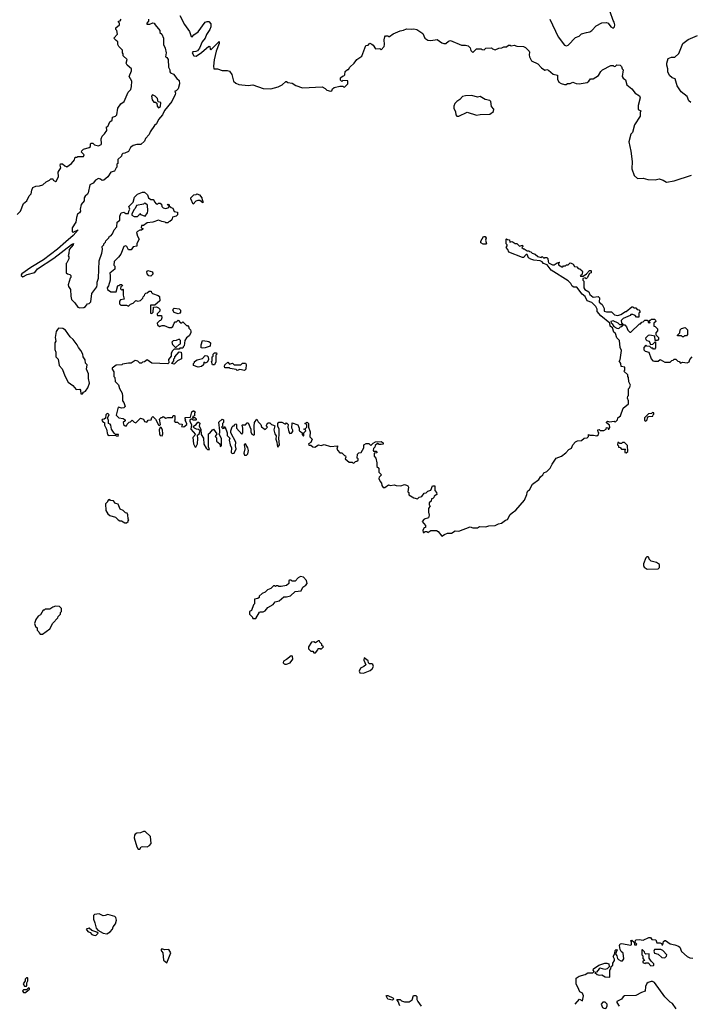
# Model space of a CAD drawing. Extents: x 2604950 to 2749250, y 940531 to 1028284.
# Tile 68 of 220: x 2639703 to 2646869, y 995855 to 1006381. Entities that reach past the tile are written whole.
import ezdxf

# ---------------------------------------------------------------- set-up
doc = ezdxf.new("R2010")
doc.units = 0

msp = doc.modelspace()

# ---------------------------------------------------------------- linework, layer by layer
at = {"layer": '0CON05XD'}
for points in [[(2645367, 1006387), (2645457, 1006197), (2645525, 1006108), (2645545, 1006100), (2645565, 1006107), (2645641, 1006189), (2645682, 1006205), (2645705, 1006229), (2645760, 1006245), (2645795, 1006252), (2645816, 1006264), (2645864, 1006316), (2645925, 1006349), (2645975, 1006350), (2645990, 1006345), (2646020, 1006305), (2646045, 1006290), (2646060, 1006305), (2646063, 1006325), (2646056, 1006355), (2646043, 1006373), (2646013, 1006465)], [(2639675, 1004300), (2639712, 1004335), (2639742, 1004415), (2639778, 1004445), (2639805, 1004498), (2639825, 1004520), (2639831, 1004559), (2639843, 1004587), (2639875, 1004602), (2639915, 1004603), (2639950, 1004615), (2639984, 1004646), (2640020, 1004665), (2640035, 1004680), (2640055, 1004680), (2640060, 1004665), (2640085, 1004650), (2640095, 1004660), (2640118, 1004705), (2640115, 1004750), (2640142, 1004798), (2640134, 1004825), (2640139, 1004841), (2640161, 1004841), (2640185, 1004818), (2640205, 1004808), (2640256, 1004844), (2640288, 1004882), (2640295, 1004910), (2640315, 1004910), (2640325, 1004920), (2640385, 1004920), (2640390, 1004935), (2640363, 1004963), (2640365, 1004980), (2640383, 1004997), (2640446, 1005014), (2640458, 1005025), (2640458, 1005052), (2640468, 1005062), (2640485, 1005060), (2640503, 1005043), (2640545, 1005033), (2640572, 1005045), (2640578, 1005055), (2640573, 1005107), (2640583, 1005137), (2640609, 1005161), (2640632, 1005198), (2640630, 1005235), (2640645, 1005240), (2640665, 1005290), (2640690, 1005305), (2640695, 1005340), (2640725, 1005350), (2640742, 1005365), (2640752, 1005435), (2640785, 1005480), (2640818, 1005505), (2640860, 1005605), (2640890, 1005635), (2640898, 1005665), (2640900, 1005725), (2640872, 1005775), (2640897, 1005833), (2640897, 1005857), (2640852, 1005895), (2640842, 1005915), (2640850, 1005955), (2640810, 1005995), (2640810, 1006015), (2640800, 1006025), (2640800, 1006055), (2640762, 1006095), (2640752, 1006115), (2640750, 1006145), (2640735, 1006160), (2640710, 1006185), (2640748, 1006225), (2640740, 1006265), (2640730, 1006275), (2640730, 1006295), (2640770, 1006325), (2640770, 1006345), (2640760, 1006355), (2640760, 1006365), (2640775, 1006370), (2640788, 1006385)], [(2641080, 1006385), (2641078, 1006365), (2641060, 1006345), (2641062, 1006332), (2641095, 1006332), (2641124, 1006346), (2641140, 1006345), (2641150, 1006325), (2641200, 1006265), (2641200, 1006245), (2641220, 1006225), (2641238, 1006185), (2641240, 1006115), (2641258, 1006075), (2641268, 1006025), (2641260, 1005985), (2641276, 1005976), (2641288, 1005955), (2641293, 1005875), (2641306, 1005846), (2641308, 1005825), (2641315, 1005812), (2641345, 1005798), (2641381, 1005751), (2641405, 1005730), (2641412, 1005695), (2641395, 1005640), (2641375, 1005620), (2641360, 1005615), (2641367, 1005597), (2641365, 1005580), (2641327, 1005505), (2641250, 1005410), (2641228, 1005362), (2641187, 1005313), (2641165, 1005266), (2641142, 1005248), (2641098, 1005182), (2641087, 1005155), (2641048, 1005112), (2641035, 1005084), (2640998, 1005045), (2640955, 1005048), (2640915, 1005037), (2640887, 1005013), (2640865, 1004972), (2640827, 1004953), (2640805, 1004950), (2640795, 1004940), (2640789, 1004921), (2640750, 1004885), (2640750, 1004845), (2640742, 1004835), (2640740, 1004805), (2640732, 1004798), (2640715, 1004760), (2640675, 1004750), (2640645, 1004700), (2640600, 1004665), (2640583, 1004663), (2640567, 1004677), (2640545, 1004682), (2640512, 1004665), (2640488, 1004632), (2640453, 1004615), (2640435, 1004530), (2640426, 1004514), (2640404, 1004496), (2640393, 1004475), (2640390, 1004445), (2640359, 1004405), (2640350, 1004355), (2640352, 1004335), (2640343, 1004317), (2640319, 1004301), (2640308, 1004265), (2640304, 1004215), (2640262, 1004155), (2640265, 1004113), (2640275, 1004111), (2640327, 1004135), (2640274, 1004075), (2640196, 1004005), (2640105, 1003926), (2639958, 1003812), (2639820, 1003730), (2639724, 1003665), (2639718, 1003655), (2639720, 1003645), (2639735, 1003633), (2639784, 1003656), (2639865, 1003679), (2639892, 1003718), (2640068, 1003832), (2640255, 1003976), (2640277, 1003987), (2640273, 1003975), (2640232, 1003925), (2640229, 1003881), (2640220, 1003855), (2640228, 1003845), (2640228, 1003825), (2640208, 1003782), (2640200, 1003775), (2640200, 1003675), (2640213, 1003663), (2640238, 1003658), (2640250, 1003645), (2640250, 1003625), (2640243, 1003617), (2640222, 1003545), (2640225, 1003530), (2640247, 1003497), (2640248, 1003425), (2640255, 1003390), (2640293, 1003353), (2640325, 1003308), (2640345, 1003300), (2640387, 1003303), (2640406, 1003314), (2640428, 1003342), (2640445, 1003348), (2640462, 1003365), (2640472, 1003455), (2640526, 1003524), (2640532, 1003545), (2640532, 1003575), (2640546, 1003616), (2640553, 1003803), (2640582, 1003885), (2640588, 1003925), (2640583, 1003957), (2640600, 1003975), (2640600, 1003985), (2640618, 1004002), (2640622, 1004018), (2640655, 1004050), (2640662, 1004068), (2640675, 1004070), (2640695, 1004090), (2640712, 1004135), (2640740, 1004165), (2640743, 1004215), (2640772, 1004238), (2640771, 1004279), (2640788, 1004315), (2640815, 1004322), (2640838, 1004308), (2640865, 1004310), (2640868, 1004335), (2640878, 1004355), (2640870, 1004385), (2640915, 1004430), (2640928, 1004485), (2640960, 1004515), (2641015, 1004538), (2641037, 1004537), (2641068, 1004508), (2641080, 1004475), (2641105, 1004460), (2641128, 1004458), (2641140, 1004445), (2641142, 1004432), (2641162, 1004412), (2641175, 1004410), (2641185, 1004420), (2641205, 1004420), (2641218, 1004408), (2641220, 1004385), (2641235, 1004370), (2641265, 1004362), (2641298, 1004372), (2641300, 1004390), (2641280, 1004405), (2641295, 1004410), (2641300, 1004390), (2641322, 1004372), (2641340, 1004365), (2641352, 1004332), (2641390, 1004325), (2641390, 1004295), (2641375, 1004280), (2641335, 1004270), (2641328, 1004242), (2641308, 1004222), (2641295, 1004220), (2641285, 1004210), (2641265, 1004210), (2641257, 1004217), (2641220, 1004225), (2641185, 1004238), (2641125, 1004218), (2641065, 1004210), (2641025, 1004180), (2641005, 1004180), (2641000, 1004155), (2641018, 1004148), (2641018, 1004142), (2641005, 1004130), (2640985, 1004130), (2640962, 1004118), (2640950, 1004105), (2640960, 1004065), (2640978, 1004035), (2640953, 1003987), (2640955, 1003960), (2640915, 1003952), (2640895, 1003920), (2640865, 1003920), (2640848, 1003955), (2640835, 1003962), (2640815, 1003958), (2640782, 1003875), (2640759, 1003841), (2640712, 1003795), (2640710, 1003755), (2640720, 1003745), (2640718, 1003715), (2640665, 1003670), (2640670, 1003645), (2640668, 1003595), (2640650, 1003535), (2640638, 1003515), (2640640, 1003495), (2640675, 1003470), (2640735, 1003470), (2640752, 1003538), (2640765, 1003540), (2640775, 1003550), (2640795, 1003550), (2640800, 1003535), (2640782, 1003528), (2640780, 1003505), (2640795, 1003490), (2640805, 1003500), (2640810, 1003495), (2640808, 1003435), (2640820, 1003395), (2640780, 1003385), (2640768, 1003372), (2640770, 1003345), (2640785, 1003330), (2640845, 1003330), (2640865, 1003320), (2640885, 1003340), (2640915, 1003350), (2640945, 1003380), (2640965, 1003372), (2640995, 1003380), (2641020, 1003405), (2641022, 1003418), (2641038, 1003432), (2641040, 1003445), (2641052, 1003458), (2641065, 1003460), (2641085, 1003480), (2641108, 1003478), (2641110, 1003465), (2641120, 1003455), (2641182, 1003432), (2641195, 1003420), (2641200, 1003375), (2641145, 1003330), (2641102, 1003328), (2641100, 1003245), (2641115, 1003240), (2641130, 1003255), (2641132, 1003308), (2641165, 1003310), (2641185, 1003300), (2641200, 1003285), (2641200, 1003265), (2641172, 1003238), (2641170, 1003225), (2641175, 1003220), (2641218, 1003218), (2641222, 1003195), (2641218, 1003182)], [(2641414, 1006424), (2641465, 1006330), (2641517, 1006255), (2641535, 1006200), (2641545, 1006198), (2641562, 1006218), (2641609, 1006251), (2641685, 1006353), (2641705, 1006362), (2641722, 1006362), (2641746, 1006336), (2641746, 1006306), (2641735, 1006277), (2641699, 1006221), (2641683, 1006185), (2641652, 1006145), (2641625, 1006075), (2641601, 1006049), (2641585, 1006041), (2641553, 1006037), (2641546, 1006025), (2641565, 1005993), (2641588, 1005992), (2641645, 1006029), (2641725, 1006099), (2641734, 1006094), (2641738, 1006065), (2641745, 1006060), (2641835, 1006146), (2641835, 1006128), (2641802, 1006045), (2641779, 1005951), (2641773, 1005883), (2641777, 1005857), (2641815, 1005856), (2641865, 1005839), (2641918, 1005838), (2641945, 1005829), (2641969, 1005795), (2641988, 1005725), (2642011, 1005701), (2642045, 1005689), (2642145, 1005676), (2642195, 1005683), (2642305, 1005644), (2642385, 1005642), (2642466, 1005664), (2642508, 1005685), (2642545, 1005720), (2642555, 1005720), (2642568, 1005708), (2642615, 1005702), (2642655, 1005678), (2642725, 1005652), (2642935, 1005662), (2642966, 1005646), (2642985, 1005628), (2643025, 1005618), (2643038, 1005622), (2643045, 1005640), (2643063, 1005657), (2643125, 1005670), (2643155, 1005670), (2643162, 1005662), (2643175, 1005660), (2643210, 1005695), (2643208, 1005728), (2643155, 1005730), (2643145, 1005720), (2643130, 1005735), (2643132, 1005758), (2643152, 1005778), (2643165, 1005780), (2643178, 1005792), (2643182, 1005828), (2643205, 1005850), (2643215, 1005850), (2643232, 1005875), (2643278, 1005915), (2643304, 1005956), (2643359, 1005991), (2643400, 1006105), (2643425, 1006110), (2643445, 1006130), (2643465, 1006118)], [(2643465, 1006118), (2643479, 1006109), (2643505, 1006070), (2643552, 1006072), (2643565, 1006060), (2643598, 1006095), (2643602, 1006115), (2643598, 1006165), (2643603, 1006197), (2643612, 1006208), (2643635, 1006210), (2643642, 1006202), (2643655, 1006200), (2643692, 1006228), (2643768, 1006262), (2643805, 1006268), (2643835, 1006282), (2643885, 1006278), (2643915, 1006283), (2643947, 1006277), (2644010, 1006235), (2644032, 1006185), (2644065, 1006163), (2644095, 1006160), (2644165, 1006168), (2644214, 1006134), (2644235, 1006128), (2644255, 1006128), (2644285, 1006152), (2644305, 1006157), (2644425, 1006108), (2644465, 1006108), (2644495, 1006100), (2644515, 1006080), (2644525, 1006050), (2644545, 1006030), (2644585, 1006070), (2644635, 1006070), (2644643, 1006063), (2644665, 1006060), (2644683, 1006077), (2644745, 1006080), (2644755, 1006070), (2644785, 1006060), (2644823, 1006077), (2644855, 1006080), (2644875, 1006090), (2644905, 1006090), (2644925, 1006110), (2644945, 1006110), (2644955, 1006100), (2644985, 1006108), (2645015, 1006098), (2645085, 1006096), (2645108, 1006085), (2645148, 1006045), (2645152, 1006035), (2645148, 1006005), (2645151, 1005985), (2645172, 1005942), (2645238, 1005908), (2645280, 1005865), (2645313, 1005843), (2645335, 1005848), (2645355, 1005840), (2645405, 1005798), (2645448, 1005788), (2645448, 1005745), (2645465, 1005712), (2645488, 1005698), (2645525, 1005688), (2645542, 1005688), (2645555, 1005700), (2645585, 1005700), (2645615, 1005712), (2645648, 1005698), (2645680, 1005695), (2645765, 1005708), (2645786, 1005724), (2645803, 1005747), (2645832, 1005748), (2645886, 1005784), (2645914, 1005826), (2645932, 1005845), (2646018, 1005892), (2646045, 1005890), (2646055, 1005880), (2646070, 1005885), (2646085, 1005900), (2646120, 1005895), (2646135, 1005880), (2646140, 1005855), (2646150, 1005845), (2646142, 1005775), (2646150, 1005755), (2646177, 1005737), (2646192, 1005685), (2646243, 1005643), (2646278, 1005595), (2646326, 1005566), (2646332, 1005545), (2646310, 1005465), (2646312, 1005422), (2646340, 1005405), (2646332, 1005388), (2646332, 1005348), (2646273, 1005257), (2646250, 1005175), (2646233, 1005157), (2646212, 1005075), (2646234, 1004974), (2646247, 1004865), (2646243, 1004785), (2646268, 1004715), (2646305, 1004682), (2646364, 1004686), (2646415, 1004673), (2646495, 1004668), (2646535, 1004680), (2646580, 1004665), (2646615, 1004643), (2646695, 1004658), (2646881, 1004719)], [(2646873, 1005495), (2646854, 1005515), (2646835, 1005558), (2646770, 1005610), (2646730, 1005675), (2646708, 1005748), (2646675, 1005760), (2646648, 1005785), (2646628, 1005825), (2646630, 1005855), (2646618, 1005895), (2646618, 1005915), (2646633, 1005967), (2646668, 1005982), (2646705, 1005980), (2646745, 1006020), (2646790, 1006125), (2646845, 1006170), (2646945, 1006212)], [(2641185, 1005440), (2641207, 1005453), (2641210, 1005495), (2641182, 1005502), (2641175, 1005540), (2641150, 1005565), (2641122, 1005578), (2641110, 1005565), (2641118, 1005525), (2641135, 1005500), (2641155, 1005500), (2641168, 1005488), (2641170, 1005455), (2641185, 1005440)], [(2644395, 1005350), (2644485, 1005392), (2644585, 1005360), (2644625, 1005368), (2644725, 1005370), (2644765, 1005400), (2644770, 1005425), (2644743, 1005453), (2644738, 1005505), (2644725, 1005517), (2644678, 1005528), (2644625, 1005558), (2644595, 1005552), (2644535, 1005570), (2644465, 1005568), (2644435, 1005560), (2644405, 1005528), (2644375, 1005508), (2644354, 1005486), (2644342, 1005455), (2644342, 1005435), (2644358, 1005395), (2644362, 1005362), (2644375, 1005350), (2644395, 1005350)], [(2641555, 1004410), (2641530, 1004465), (2641532, 1004478), (2641565, 1004510), (2641587, 1004513), (2641595, 1004520), (2641625, 1004510), (2641648, 1004475), (2641652, 1004452), (2641660, 1004445), (2641658, 1004422), (2641627, 1004447), (2641605, 1004448), (2641585, 1004440), (2641555, 1004410)], [(2640925, 1004278), (2640962, 1004278), (2640980, 1004295), (2640985, 1004310), (2640995, 1004300), (2641045, 1004280), (2641068, 1004315), (2641073, 1004337), (2641068, 1004398), (2641047, 1004417), (2641035, 1004418), (2641025, 1004410), (2640950, 1004395), (2640938, 1004362), (2640925, 1004350), (2640900, 1004305), (2640902, 1004292), (2640925, 1004278)], [(2644685, 1003980), (2644655, 1003982), (2644630, 1003995), (2644630, 1004015), (2644658, 1004062), (2644675, 1004062), (2644688, 1004045), (2644682, 1004025), (2644690, 1003985), (2644685, 1003980)], [(2644965, 1001110), (2645003, 1001137), (2645096, 1001244), (2645122, 1001305), (2645124, 1001326), (2645132, 1001345), (2645150, 1001355), (2645182, 1001415), (2645250, 1001465), (2645268, 1001495), (2645293, 1001517), (2645305, 1001538), (2645335, 1001550), (2645373, 1001587), (2645392, 1001628), (2645437, 1001693), (2645494, 1001716), (2645539, 1001751), (2645570, 1001785), (2645599, 1001801), (2645613, 1001837), (2645643, 1001867), (2645665, 1001878), (2645705, 1001882), (2645733, 1001907), (2645765, 1001910), (2645780, 1001925), (2645782, 1001948), (2645795, 1001940), (2645835, 1001940), (2645869, 1001931), (2645888, 1001945), (2645890, 1001965), (2645883, 1001973), (2645882, 1001998), (2645895, 1002000), (2645905, 1001990), (2645945, 1001988), (2645968, 1002002), (2645975, 1002020), (2645988, 1002018), (2645992, 1002002), (2645998, 1002002), (2646008, 1002022), (2646007, 1002047), (2645975, 1002070), (2645975, 1002080), (2645985, 1002090), (2646005, 1002082), (2646055, 1002090), (2646065, 1002080), (2646090, 1002105), (2646094, 1002126), (2646122, 1002145), (2646153, 1002227), (2646208, 1002275), (2646208, 1002305), (2646198, 1002335), (2646200, 1002355), (2646210, 1002365), (2646210, 1002435), (2646220, 1002445), (2646228, 1002475), (2646212, 1002508), (2646210, 1002555), (2646200, 1002565), (2646200, 1002585), (2646160, 1002625), (2646170, 1002635), (2646170, 1002665), (2646130, 1002675), (2646127, 1002707), (2646110, 1002735), (2646120, 1002745), (2646122, 1002768), (2646132, 1002845), (2646120, 1002875), (2646112, 1002952), (2646085, 1002980), (2646068, 1003025), (2646052, 1003042), (2646038, 1003088), (2646012, 1003105), (2646008, 1003138), (2645912, 1003215), (2645875, 1003260), (2645872, 1003285), (2645858, 1003315), (2645816, 1003356), (2645766, 1003376), (2645745, 1003422), (2645715, 1003447), (2645655, 1003520), (2645625, 1003520), (2645605, 1003532), (2645591, 1003561), (2645565, 1003588), (2645382, 1003705), (2645339, 1003759), (2645300, 1003775), (2645285, 1003792), (2645265, 1003802), (2645195, 1003810), (2645165, 1003820), (2645140, 1003835), (2645125, 1003870), (2645115, 1003870), (2645085, 1003840), (2645075, 1003840), (2644930, 1003895), (2644920, 1003925), (2644902, 1003945), (2644910, 1003965), (2644910, 1003975), (2644900, 1003985), (2644900, 1004035), (2644905, 1004038), (2644915, 1004030), (2644938, 1004028), (2644942, 1004002), (2644965, 1004010), (2644998, 1003988), (2645015, 1003990), (2645045, 1003960), (2645075, 1003970), (2645080, 1003955), (2645070, 1003945), (2645085, 1003930), (2645095, 1003930), (2645125, 1003910), (2645145, 1003910), (2645152, 1003902), (2645165, 1003900), (2645180, 1003885), (2645210, 1003875), (2645238, 1003848), (2645275, 1003840), (2645285, 1003850), (2645305, 1003832), (2645315, 1003840), (2645335, 1003840), (2645347, 1003827), (2645350, 1003795), (2645353, 1003783), (2645395, 1003760), (2645415, 1003760), (2645445, 1003780), (2645460, 1003780), (2645465, 1003790), (2645470, 1003785), (2645460, 1003780), (2645462, 1003762), (2645495, 1003740), (2645505, 1003740), (2645515, 1003750), (2645535, 1003750), (2645545, 1003760), (2645565, 1003760), (2645585, 1003780), (2645597, 1003777), (2645616, 1003766), (2645632, 1003742), (2645655, 1003740), (2645672, 1003722), (2645688, 1003718), (2645712, 1003695), (2645718, 1003685), (2645710, 1003655), (2645692, 1003648), (2645695, 1003640), (2645725, 1003640), (2645760, 1003665), (2645792, 1003698), (2645805, 1003700), (2645810, 1003695), (2645808, 1003675), (2645792, 1003668), (2645765, 1003620), (2645755, 1003610), (2645745, 1003620), (2645720, 1003615), (2645720, 1003595), (2645730, 1003585), (2645730, 1003515), (2645740, 1003495), (2645783, 1003473), (2645795, 1003442), (2645830, 1003415), (2645885, 1003420), (2645898, 1003408), (2645895, 1003360), (2645927, 1003337), (2645950, 1003295), (2645950, 1003265), (2645975, 1003258), (2646027, 1003257), (2646060, 1003225), (2646095, 1003220), (2646125, 1003230), (2646175, 1003260), (2646185, 1003260), (2646245, 1003310), (2646255, 1003310), (2646265, 1003300), (2646285, 1003300), (2646302, 1003282), (2646318, 1003278), (2646330, 1003265), (2646328, 1003252), (2646320, 1003245), (2646318, 1003202), (2646295, 1003200), (2646278, 1003218), (2646255, 1003230), (2646235, 1003230), (2646225, 1003220), (2646152, 1003188), (2646130, 1003165), (2646132, 1003142), (2646148, 1003128), (2646150, 1003120), (2646168, 1003118), (2646188, 1003098), (2646202, 1003062), (2646222, 1003042), (2646235, 1003040), (2646325, 1003130), (2646335, 1003130), (2646352, 1003148), (2646365, 1003150), (2646382, 1003168), (2646408, 1003168), (2646418, 1003158), (2646420, 1003145), (2646435, 1003140), (2646440, 1003145), (2646430, 1003155), (2646432, 1003168), (2646445, 1003170), (2646455, 1003180), (2646485, 1003180), (2646498, 1003168), (2646500, 1003155), (2646480, 1003135), (2646480, 1003105), (2646495, 1003100), (2646520, 1003075), (2646520, 1003055), (2646502, 1003032), (2646502, 1003012), (2646530, 1002985), (2646530, 1002965), (2646518, 1002952), (2646492, 1002952), (2646488, 1002998), (2646435, 1003010), (2646420, 1003005), (2646390, 1002975), (2646392, 1002962), (2646405, 1002950), (2646430, 1002945), (2646445, 1002910), (2646468, 1002912), (2646492, 1002938), (2646498, 1002938), (2646498, 1002872), (2646485, 1002860), (2646475, 1002860), (2646468, 1002868), (2646455, 1002870), (2646438, 1002888), (2646405, 1002890), (2646395, 1002900), (2646373, 1002877), (2646373, 1002853), (2646388, 1002838), (2646427, 1002827), (2646452, 1002755), (2646470, 1002735), (2646485, 1002730), (2646525, 1002732), (2646545, 1002750), (2646595, 1002718), (2646652, 1002718), (2646672, 1002738), (2646685, 1002740), (2646698, 1002752), (2646715, 1002752), (2646735, 1002730), (2646748, 1002728), (2646765, 1002710), (2646785, 1002718), (2646836, 1002714), (2646858, 1002725), (2646863, 1002747), (2646890, 1002775)], [(2641105, 1003640), (2641082, 1003642), (2641063, 1003663), (2641060, 1003685), (2641072, 1003698), (2641120, 1003685), (2641120, 1003675), (2641130, 1003665), (2641105, 1003640)], [(2641395, 1003238), (2641355, 1003250), (2641340, 1003275), (2641342, 1003288), (2641352, 1003298), (2641405, 1003290), (2641420, 1003275), (2641422, 1003255), (2641415, 1003242), (2641395, 1003238)], [(2641218, 1003182), (2641210, 1003165), (2641195, 1003160), (2641173, 1003137), (2641175, 1003120), (2641195, 1003100), (2641225, 1003112), (2641245, 1003113), (2641295, 1003092), (2641325, 1003090), (2641338, 1003102), (2641352, 1003138), (2641365, 1003150), (2641378, 1003152), (2641395, 1003170), (2641422, 1003142), (2641435, 1003140), (2641445, 1003150), (2641485, 1003110), (2641495, 1003110), (2641510, 1003095), (2641510, 1003085), (2641527, 1003067), (2641532, 1003052), (2641532, 1003035), (2641515, 1003000), (2641485, 1002980), (2641468, 1002952), (2641460, 1002895), (2641450, 1002885), (2641450, 1002875), (2641445, 1002870), (2641415, 1002870), (2641405, 1002860), (2641355, 1002860), (2641332, 1002838), (2641330, 1002825), (2641320, 1002815), (2641320, 1002785), (2641293, 1002747), (2641298, 1002712), (2641285, 1002702), (2641115, 1002710), (2641065, 1002746), (2641035, 1002722), (2641015, 1002720), (2641005, 1002710), (2640985, 1002710), (2640965, 1002730), (2640935, 1002738), (2640895, 1002708), (2640865, 1002710), (2640802, 1002698), (2640795, 1002690), (2640735, 1002688), (2640690, 1002655), (2640690, 1002645), (2640710, 1002615), (2640710, 1002565), (2640720, 1002555), (2640723, 1002513), (2640758, 1002478), (2640768, 1002438), (2640797, 1002387), (2640802, 1002355), (2640800, 1002305), (2640817, 1002287), (2640830, 1002245), (2640815, 1002230), (2640795, 1002228), (2640755, 1002240), (2640733, 1002153), (2640763, 1002123), (2640807, 1002117), (2640830, 1002105), (2640828, 1002092), (2640810, 1002075), (2640813, 1002053), (2640828, 1002038), (2640845, 1002040), (2640852, 1002058), (2640872, 1002078), (2640888, 1002082), (2640905, 1002100), (2640925, 1002080), (2640945, 1002070), (2640995, 1002120), (2641025, 1002112), (2641037, 1002087), (2641062, 1002078), (2641075, 1002100), (2641108, 1002102), (2641113, 1002127), (2641125, 1002140), (2641155, 1002110), (2641185, 1002050), (2641195, 1002042), (2641208, 1002055), (2641198, 1002112), (2641215, 1002130), (2641225, 1002130), (2641235, 1002140), (2641265, 1002122), (2641285, 1002130), (2641335, 1002130), (2641342, 1002148), (2641355, 1002150), (2641360, 1002145), (2641360, 1002105), (2641352, 1002092), (2641365, 1002080), (2641388, 1002078), (2641405, 1002060), (2641438, 1002058), (2641440, 1002045), (2641432, 1002032), (2641455, 1002030), (2641490, 1002055), (2641490, 1002065), (2641470, 1002095), (2641478, 1002105), (2641470, 1002115), (2641472, 1002128), (2641528, 1002132), (2641542, 1002188), (2641555, 1002200), (2641565, 1002200), (2641580, 1002185), (2641570, 1002175), (2641570, 1002145), (2641552, 1002138), (2641550, 1002125), (2641555, 1002120), (2641565, 1002130), (2641575, 1002130), (2641590, 1002115), (2641590, 1002105), (2641585, 1002100), (2641555, 1002100), (2641545, 1002110), (2641535, 1002110), (2641522, 1002098), (2641520, 1002085), (2641540, 1002055), (2641530, 1002005), (2641580, 1001945), (2641551, 1001915), (2641561, 1001845), (2641575, 1001820), (2641585, 1001812), (2641601, 1001845), (2641606, 1001905), (2641602, 1001938), (2641620, 1001955), (2641630, 1001985), (2641615, 1002000), (2641593, 1002003), (2641570, 1002015), (2641560, 1002025), (2641560, 1002035), (2641588, 1002052), (2641605, 1002080), (2641615, 1002080), (2641626, 1002066), (2641620, 1002035), (2641638, 1002005), (2641642, 1001945), (2641666, 1001906), (2641672, 1001842), (2641695, 1001800), (2641710, 1001785), (2641730, 1001785), (2641720, 1001815), (2641720, 1001955), (2641735, 1001960), (2641762, 1001998), (2641775, 1002002), (2641810, 1001955), (2641790, 1001925), (2641805, 1001910), (2641807, 1001875), (2641840, 1001845), (2641845, 1001820), (2641858, 1001825), (2641859, 1001899), (2641838, 1001948), (2641830, 1001955), (2641840, 1001965), (2641842, 1001985), (2641832, 1002078), (2641865, 1002110), (2641880, 1002105), (2641880, 1002075), (2641870, 1002065), (2641870, 1002035), (2641860, 1002025), (2641875, 1002010), (2641890, 1002015), (2641882, 1002028), (2641895, 1002030), (2641900, 1002025), (2641920, 1001965), (2641918, 1001935), (2641947, 1001907), (2641942, 1001885), (2641950, 1001835), (2641966, 1001805), (2641963, 1001753), (2641974, 1001744), (2641994, 1001746), (2642016, 1001795), (2642010, 1001825), (2642013, 1001863), (2641958, 1001965), (2641958, 1001985), (2641972, 1002028), (2641985, 1002040), (2641995, 1002040), (2642002, 1002058), (2642015, 1002060), (2642020, 1002055), (2642020, 1002015), (2642075, 1001950), (2642087, 1001965), (2642088, 1002015), (2642080, 1002045), (2642085, 1002050), (2642115, 1002050), (2642135, 1002070), (2642145, 1002070), (2642172, 1002002), (2642172, 1001975), (2642185, 1001950), (2642205, 1001940), (2642210, 1001945), (2642208, 1002035), (2642212, 1002075), (2642235, 1002110), (2642251, 1002081), (2642280, 1002055), (2642287, 1002027), (2642325, 1002000), (2642350, 1002025), (2642340, 1002035), (2642340, 1002045), (2642355, 1002070), (2642375, 1002070), (2642392, 1002052), (2642415, 1002048), (2642428, 1002038), (2642420, 1001995), (2642430, 1001955), (2642443, 1001933), (2642438, 1001895), (2642452, 1001865), (2642453, 1001835), (2642462, 1001812), (2642480, 1001835), (2642470, 1001905), (2642477, 1001945), (2642474, 1002004), (2642460, 1002035), (2642460, 1002065), (2642472, 1002078), (2642505, 1002080), (2642535, 1002060), (2642545, 1002060), (2642555, 1002070), (2642570, 1002055), (2642567, 1002025), (2642578, 1001975), (2642588, 1001958), (2642608, 1001962), (2642622, 1001978), (2642622, 1001992), (2642610, 1002015), (2642615, 1002070), (2642675, 1002050), (2642690, 1002015), (2642690, 1001985), (2642705, 1001980), (2642720, 1001965), (2642720, 1001945), (2642735, 1001930), (2642740, 1001935), (2642740, 1001965), (2642760, 1001985), (2642758, 1001998), (2642740, 1002005), (2642758, 1002012), (2642770, 1002025), (2642770, 1002055), (2642750, 1002065), (2642775, 1002080), (2642790, 1002065), (2642790, 1002025), (2642808, 1001975), (2642803, 1001923), (2642827, 1001895), (2642815, 1001860), (2642790, 1001845), (2642793, 1001833), (2642815, 1001832), (2642836, 1001816), (2642855, 1001811), (2642895, 1001837), (2642925, 1001829), (2642955, 1001838), (2643025, 1001820), (2643100, 1001825), (2643100, 1001815), (2643090, 1001805), (2643099, 1001779), (2643125, 1001750), (2643145, 1001750), (2643172, 1001722), (2643185, 1001720), (2643188, 1001705), (2643180, 1001685), (2643225, 1001650), (2643255, 1001650), (2643265, 1001640), (2643278, 1001642), (2643292, 1001658), (2643305, 1001660), (2643318, 1001672), (2643320, 1001685), (2643310, 1001695), (2643312, 1001738), (2643325, 1001750), (2643350, 1001755), (2643380, 1001805), (2643380, 1001835), (2643405, 1001852), (2643435, 1001850), (2643455, 1001830), (2643480, 1001855), (2643505, 1001867), (2643565, 1001870), (2643586, 1001856), (2643586, 1001844), (2643565, 1001838), (2643545, 1001838), (2643525, 1001850), (2643502, 1001828), (2643498, 1001812), (2643482, 1001798), (2643480, 1001775), (2643485, 1001770), (2643515, 1001770), (2643518, 1001752), (2643492, 1001748), (2643490, 1001715), (2643510, 1001695), (2643520, 1001645), (2643520, 1001605), (2643540, 1001585), (2643540, 1001545), (2643570, 1001515), (2643545, 1001490), (2643542, 1001475), (2643553, 1001443), (2643570, 1001425), (2643573, 1001403), (2643585, 1001380), (2643605, 1001380), (2643645, 1001408), (2643665, 1001400), (2643705, 1001408), (2643725, 1001400), (2643775, 1001398), (2643815, 1001412), (2643836, 1001406), (2643849, 1001399), (2643858, 1001385), (2643850, 1001335), (2643860, 1001325), (2643862, 1001302), (2643915, 1001270), (2643955, 1001260), (2643973, 1001277), (2644000, 1001285), (2644025, 1001320), (2644047, 1001323), (2644065, 1001340), (2644095, 1001350), (2644114, 1001396), (2644138, 1001398), (2644138, 1001348), (2644158, 1001328), (2644160, 1001305), (2644132, 1001288), (2644128, 1001272), (2644118, 1001262), (2644102, 1001258), (2644100, 1001235), (2644080, 1001215), (2644080, 1001195), (2644090, 1001185), (2644072, 1001155), (2644072, 1001115), (2644080, 1001085), (2644070, 1001055), (2644025, 1001042), (2644002, 1001015), (2644040, 1000975), (2644038, 1000952), (2644025, 1000950), (2644010, 1000925), (2644015, 1000900), (2644025, 1000900), (2644035, 1000910), (2644055, 1000910), (2644065, 1000900), (2644095, 1000920), (2644155, 1000920), (2644175, 1000908), (2644215, 1000860), (2644242, 1000878), (2644275, 1000890), (2644317, 1000893), (2644355, 1000918), (2644395, 1000912), (2644515, 1000958), (2644545, 1000950), (2644595, 1000950), (2644615, 1000962), (2644685, 1000960), (2644715, 1000970), (2644785, 1000972), (2644818, 1000992), (2644852, 1000998), (2644895, 1001030), (2644915, 1001038), (2644945, 1001090), (2644965, 1001110)], [(2646105, 1003080), (2646122, 1003098), (2646138, 1003102), (2646150, 1003120), (2646115, 1003120), (2646098, 1003138), (2646045, 1003160), (2646020, 1003155), (2646022, 1003142), (2646035, 1003130), (2646050, 1003100), (2646083, 1003083), (2646105, 1003080)], [(2646795, 1002990), (2646785, 1002990), (2646775, 1003000), (2646735, 1003000), (2646730, 1003005), (2646758, 1003032), (2646760, 1003065), (2646775, 1003080), (2646815, 1003090), (2646840, 1003065), (2646840, 1003015), (2646828, 1003002), (2646805, 1003000), (2646795, 1002990)], [(2640375, 1002380), (2640385, 1002400), (2640405, 1002410), (2640430, 1002445), (2640448, 1002495), (2640438, 1002545), (2640438, 1002595), (2640418, 1002645), (2640422, 1002692), (2640405, 1002710), (2640402, 1002745), (2640382, 1002775), (2640378, 1002805), (2640356, 1002846), (2640330, 1002875), (2640318, 1002905), (2640275, 1002962), (2640242, 1002992), (2640193, 1003063), (2640165, 1003078), (2640118, 1003082), (2640105, 1003070), (2640094, 1003046), (2640080, 1002985), (2640087, 1002945), (2640078, 1002925), (2640078, 1002855), (2640090, 1002825), (2640088, 1002778), (2640112, 1002752), (2640123, 1002685), (2640155, 1002650), (2640188, 1002568), (2640222, 1002505), (2640269, 1002469), (2640305, 1002428), (2640345, 1002430), (2640352, 1002422), (2640355, 1002380), (2640375, 1002380)], [(2641375, 1002880), (2641405, 1002910), (2641420, 1002915), (2641422, 1002952), (2641407, 1002967), (2641375, 1002952), (2641343, 1002947), (2641330, 1002935), (2641335, 1002910), (2641365, 1002880), (2641375, 1002880)], [(2641655, 1002868), (2641643, 1002873), (2641642, 1002905), (2641655, 1002950), (2641706, 1002946), (2641725, 1002940), (2641740, 1002925), (2641738, 1002892), (2641685, 1002872), (2641655, 1002868)], [(2641355, 1002700), (2641330, 1002705), (2641350, 1002735), (2641350, 1002755), (2641360, 1002765), (2641360, 1002775), (2641405, 1002830), (2641427, 1002827), (2641433, 1002803), (2641430, 1002755), (2641390, 1002735), (2641355, 1002700)], [(2641608, 1002668), (2641560, 1002685), (2641560, 1002705), (2641570, 1002715), (2641572, 1002728), (2641600, 1002745), (2641655, 1002758), (2641685, 1002792), (2641707, 1002787), (2641717, 1002777), (2641720, 1002745), (2641705, 1002720), (2641685, 1002710), (2641672, 1002718), (2641668, 1002692), (2641645, 1002672), (2641608, 1002668)], [(2641785, 1002690), (2641762, 1002692), (2641752, 1002728), (2641760, 1002735), (2641760, 1002775), (2641770, 1002785), (2641770, 1002805), (2641785, 1002820), (2641805, 1002820), (2641810, 1002805), (2641800, 1002795), (2641798, 1002725), (2641785, 1002690)], [(2642105, 1002630), (2642055, 1002640), (2642025, 1002630), (2642015, 1002640), (2641953, 1002653), (2641945, 1002660), (2641895, 1002660), (2641890, 1002675), (2641895, 1002690), (2641925, 1002720), (2641945, 1002700), (2641975, 1002710), (2641995, 1002690), (2642065, 1002690), (2642085, 1002710), (2642115, 1002710), (2642122, 1002695), (2642120, 1002645), (2642105, 1002630)], [(2640755, 1001930), (2640760, 1001945), (2640728, 1001948), (2640712, 1001962), (2640682, 1002005), (2640677, 1002047), (2640668, 1002058), (2640650, 1002065), (2640650, 1002095), (2640640, 1002125), (2640660, 1002155), (2640645, 1002170), (2640632, 1002168), (2640623, 1002157), (2640618, 1002122), (2640605, 1002110), (2640585, 1002108), (2640580, 1002095), (2640595, 1002080), (2640610, 1002075), (2640608, 1002045), (2640630, 1002005), (2640642, 1001945), (2640657, 1001937), (2640725, 1001940), (2640733, 1001933), (2640755, 1001930)], [(2646395, 1002090), (2646408, 1002102), (2646410, 1002125), (2646422, 1002138), (2646468, 1002142), (2646472, 1002158), (2646480, 1002165), (2646478, 1002178), (2646465, 1002180), (2646455, 1002170), (2646422, 1002168), (2646380, 1002125), (2646380, 1002095), (2646395, 1002090)], [(2641225, 1001934), (2641232, 1001955), (2641229, 1001995), (2641215, 1002020), (2641205, 1002022), (2641192, 1001998), (2641196, 1001955), (2641205, 1001937), (2641225, 1001934)], [(2642125, 1001724), (2642140, 1001740), (2642149, 1001775), (2642142, 1001805), (2642115, 1001848), (2642101, 1001835), (2642110, 1001795), (2642096, 1001746), (2642105, 1001727), (2642125, 1001724)], [(2646185, 1001750), (2646200, 1001765), (2646198, 1001828), (2646165, 1001860), (2646145, 1001860), (2646135, 1001850), (2646115, 1001850), (2646105, 1001860), (2646095, 1001860), (2646090, 1001835), (2646100, 1001825), (2646102, 1001812), (2646118, 1001808), (2646135, 1001790), (2646178, 1001788), (2646170, 1001775), (2646170, 1001755), (2646185, 1001750)], [(2640845, 1001002), (2640860, 1001015), (2640860, 1001025), (2640870, 1001035), (2640860, 1001045), (2640858, 1001088), (2640850, 1001105), (2640835, 1001110), (2640810, 1001135), (2640775, 1001150), (2640755, 1001200), (2640725, 1001210), (2640705, 1001238), (2640672, 1001242), (2640665, 1001250), (2640652, 1001248), (2640640, 1001235), (2640640, 1001225), (2640620, 1001205), (2640622, 1001135), (2640645, 1001100), (2640665, 1001082), (2640725, 1001062), (2640754, 1001034), (2640773, 1001023), (2640792, 1001022), (2640825, 1001002), (2640845, 1001002)], [(2646408, 1000508), (2646525, 1000510), (2646540, 1000525), (2646538, 1000558), (2646507, 1000577), (2646452, 1000592), (2646430, 1000615), (2646430, 1000625), (2646418, 1000638), (2646405, 1000640), (2646393, 1000627), (2646368, 1000565), (2646368, 1000545), (2646375, 1000530), (2646408, 1000508)], [(2642225, 999980), (2642264, 1000046), (2642275, 1000052), (2642305, 1000052), (2642325, 1000062), (2642354, 1000096), (2642410, 1000130), (2642433, 1000157), (2642475, 1000170), (2642525, 1000210), (2642555, 1000210), (2642595, 1000222), (2642645, 1000268), (2642710, 1000275), (2642727, 1000313), (2642760, 1000335), (2642776, 1000354), (2642767, 1000385), (2642735, 1000421), (2642702, 1000428), (2642680, 1000415), (2642645, 1000380), (2642615, 1000380), (2642605, 1000390), (2642585, 1000390), (2642580, 1000385), (2642580, 1000355), (2642555, 1000332), (2642495, 1000320), (2642473, 1000323), (2642465, 1000330), (2642445, 1000330), (2642435, 1000320), (2642425, 1000330), (2642415, 1000330), (2642385, 1000300), (2642350, 1000285), (2642325, 1000260), (2642292, 1000248), (2642262, 1000218), (2642260, 1000205), (2642248, 1000192), (2642212, 1000188), (2642210, 1000135), (2642200, 1000125), (2642180, 1000065), (2642160, 1000055), (2642160, 1000025), (2642190, 999995), (2642190, 999985), (2642195, 999980), (2642225, 999980)], [(2639945, 999812), (2640025, 999870), (2640055, 999930), (2640110, 999985), (2640115, 1000000), (2640140, 1000025), (2640140, 1000045), (2640150, 1000055), (2640150, 1000085), (2640128, 1000108), (2640085, 1000110), (2640055, 1000100), (2640025, 1000080), (2639975, 1000080), (2639965, 1000070), (2639955, 1000070), (2639925, 1000020), (2639900, 1000005), (2639875, 999970), (2639862, 999925), (2639870, 999895), (2639888, 999878), (2639890, 999855), (2639908, 999838), (2639910, 999825), (2639923, 999813), (2639945, 999812)], [(2642865, 999612), (2642890, 999645), (2642892, 999658), (2642915, 999660), (2642925, 999650), (2642950, 999675), (2642932, 999692), (2642930, 999705), (2642910, 999725), (2642905, 999740), (2642895, 999740), (2642865, 999720), (2642845, 999730), (2642820, 999725), (2642790, 999675), (2642790, 999655), (2642815, 999630), (2642835, 999630), (2642845, 999612), (2642865, 999612)], [(2642535, 999490), (2642555, 999492), (2642593, 999507), (2642620, 999545), (2642618, 999578), (2642605, 999580), (2642555, 999540), (2642520, 999525), (2642518, 999505), (2642528, 999495), (2642535, 999490)], [(2643375, 999394), (2643447, 999423), (2643470, 999440), (2643484, 999465), (2643477, 999487), (2643465, 999494), (2643440, 999495), (2643430, 999505), (2643426, 999526), (2643385, 999560), (2643380, 999535), (2643400, 999485), (2643380, 999465), (2643345, 999448), (2643330, 999415), (2643339, 999399), (2643375, 999394)], [(2640985, 997512), (2641002, 997538), (2641015, 997544), (2641065, 997540), (2641088, 997552), (2641109, 997575), (2641100, 997650), (2641045, 997703), (2641025, 997704), (2640995, 997690), (2640955, 997686), (2640937, 997675), (2640928, 997662), (2640926, 997635), (2640955, 997540), (2640970, 997515), (2640985, 997512)], [(2640635, 996610), (2640669, 996631), (2640693, 996657), (2640703, 996685), (2640727, 996715), (2640737, 996755), (2640731, 996785), (2640718, 996795), (2640645, 996816), (2640615, 996803), (2640595, 996802), (2640553, 996823), (2640503, 996817), (2640490, 996805), (2640490, 996765), (2640507, 996727), (2640519, 996669), (2640539, 996649), (2640594, 996614), (2640635, 996610)], [(2640515, 996592), (2640540, 996615), (2640527, 996627), (2640473, 996643), (2640445, 996670), (2640412, 996658), (2640430, 996635), (2640454, 996624), (2640475, 996602), (2640494, 996594), (2640515, 996592)], [(2645637, 995855), (2645685, 995910), (2645717, 995893), (2645728, 995945), (2645722, 995965), (2645716, 995976), (2645690, 995990), (2645678, 996012), (2645649, 996075), (2645650, 996135), (2645680, 996155), (2645745, 996173), (2645775, 996193), (2645827, 996193), (2645840, 996205), (2645831, 996221), (2645833, 996235), (2645892, 996275), (2645955, 996296), (2645976, 996296), (2645997, 996287), (2646000, 996255), (2645980, 996235), (2645955, 996227), (2645905, 996242), (2645894, 996236), (2645865, 996200), (2645850, 996195), (2645875, 996173), (2645895, 996168), (2645925, 996170), (2645958, 996148), (2646010, 996145), (2646008, 996222), (2646018, 996235), (2646022, 996258), (2646040, 996275), (2646040, 996295), (2646057, 996323), (2646057, 996337), (2646044, 996365), (2646062, 996398), (2646065, 996430), (2646075, 996440), (2646087, 996437), (2646070, 996395), (2646083, 996375), (2646090, 996345), (2646100, 996335), (2646125, 996320), (2646145, 996320), (2646159, 996341), (2646152, 996402), (2646130, 996420), (2646121, 996441), (2646112, 996485), (2646119, 996501), (2646135, 996507), (2646232, 996488), (2646240, 996495), (2646240, 996525), (2646230, 996535), (2646245, 996540), (2646268, 996518), (2646272, 996492), (2646295, 996490), (2646298, 996498), (2646280, 996515), (2646283, 996537), (2646290, 996545), (2646323, 996547), (2646365, 996540), (2646425, 996568), (2646445, 996568), (2646458, 996548), (2646500, 996545), (2646512, 996512), (2646545, 996512), (2646560, 996505), (2646565, 996490), (2646575, 996490), (2646582, 996525), (2646595, 996538), (2646605, 996538), (2646655, 996501), (2646705, 996491), (2646743, 996475), (2646756, 996465), (2646775, 996418), (2646835, 996368), (2646863, 996353), (2646895, 996350)], [(2641275, 996300), (2641318, 996405), (2641295, 996440), (2641255, 996438), (2641223, 996447), (2641210, 996435), (2641232, 996405), (2641238, 996328), (2641275, 996300)], [(2646448, 996268), (2646475, 996270), (2646480, 996275), (2646478, 996288), (2646450, 996315), (2646428, 996348), (2646430, 996395), (2646393, 996393), (2646382, 996402), (2646380, 996415), (2646358, 996438), (2646352, 996438), (2646350, 996385), (2646360, 996375), (2646360, 996345), (2646380, 996325), (2646362, 996318), (2646362, 996302), (2646385, 996292), (2646395, 996300), (2646417, 996297), (2646448, 996268)], [(2646595, 996352), (2646615, 996370), (2646618, 996385), (2646575, 996432), (2646555, 996440), (2646485, 996440), (2646478, 996425), (2646485, 996402), (2646525, 996390), (2646565, 996357), (2646595, 996352)], [(2639775, 996050), (2639780, 996055), (2639780, 996085), (2639790, 996105), (2639790, 996135), (2639785, 996140), (2639775, 996140), (2639760, 996125), (2639760, 996105), (2639740, 996075), (2639755, 996050), (2639775, 996050)], [(2646716, 995806), (2646677, 995865), (2646655, 995878), (2646596, 995936), (2646485, 996087), (2646465, 996099), (2646452, 996098), (2646420, 996090), (2646403, 996077), (2646390, 996045), (2646385, 995994), (2646348, 995982), (2646285, 995949), (2646165, 995946), (2646150, 995935), (2646135, 995910), (2646084, 995886), (2646083, 995873), (2646107, 995835)], [(2639765, 995980), (2639792, 996008), (2639808, 996012), (2639808, 996028), (2639795, 996030), (2639775, 996010), (2639745, 996010), (2639732, 995998), (2639745, 995980), (2639765, 995980)], [(2643685, 995900), (2643635, 995910), (2643620, 995945), (2643625, 995950), (2643635, 995948), (2643690, 995925), (2643700, 995915), (2643685, 995900)], [(2643765, 995840), (2643747, 995887), (2643732, 995908), (2643767, 995907), (2643783, 995893), (2643815, 995880), (2643865, 995882), (2643898, 995902), (2643912, 995948), (2643935, 995950), (2643945, 995940), (2643948, 995905), (2643957, 995887), (2643992, 995835)], [(2645965, 995812), (2645982, 995835), (2645980, 995855), (2645958, 995878), (2645935, 995878), (2645918, 995855), (2645931, 995821), (2645943, 995813), (2645965, 995812)]]:
    msp.add_lwpolyline(points, dxfattribs=at)

doc.saveas('drawing.dxf')
